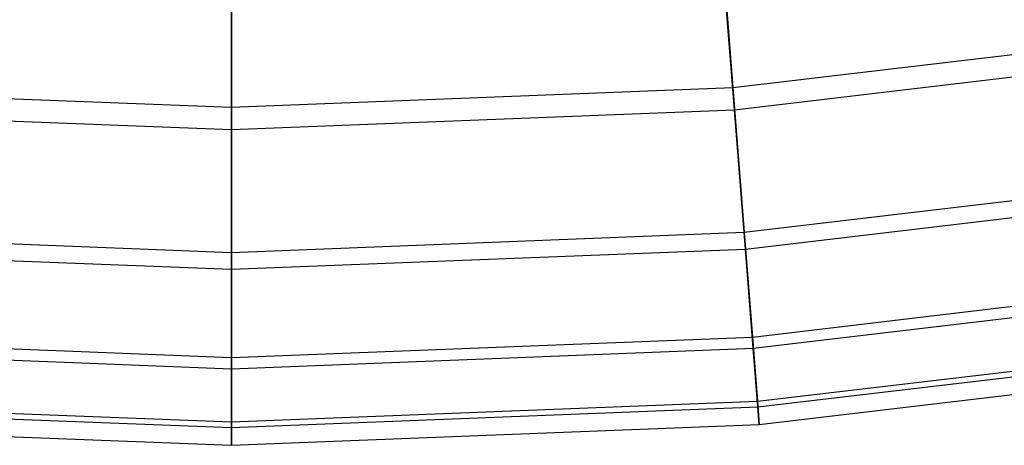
# Model space of a CAD drawing. Extents: x 0.02 to 4.75, y -2.35 to 2.37.
# Tile 22 of 131: x 2.31 to 2.66, y -2.35 to -2.2. Entities that reach past the tile are written whole.
import ezdxf

# ---------------------------------------------------------------- set-up
doc = ezdxf.new("R2010")
doc.units = 0
doc.header["$MEASUREMENT"] = 0
doc.layers.get('0').update_dxf_attribs({"color": 13, "linetype": 'CONTINUOUS'})

# ---------------------------------------------------------------- blocks, each defined once
blk = doc.blocks.new('CTLS_SNOW_BALL_ZWIS_PM_STL')
at = {"color": 0}
for p, q in [((2.55682, -2.16257, 1.9414), (2.5619, -2.22707, 2.11455)), ((2.55682, -2.16257, 1.9414), (2.5619, -2.22707, 2.11455)), ((2.38588, -2.16929, 1.9414), (2.38588, -2.23399, 2.11455)), ((2.38588, -2.16929, 1.9414), (2.38588, -2.23399, 2.11455)), ((2.56251, -2.23487, 3.56962), (2.55758, -2.17223, 3.74345)), ((2.56251, -2.23487, 3.56962), (2.55758, -2.17223, 3.74345)), ((2.38588, -2.24181, 3.56962), (2.38588, -2.17898, 3.74345)), ((2.38588, -2.24181, 3.56962), (2.38588, -2.17898, 3.74345)), ((2.5619, -2.22707, 2.11455), (2.73683, -2.20637, 2.11455)), ((2.5619, -2.22707, 2.11455), (2.73683, -2.20637, 2.11455)), ((2.56251, -2.23487, 3.56962), (2.73805, -2.2141, 3.56962)), ((2.56251, -2.23487, 3.56962), (2.73805, -2.2141, 3.56962)), ((2.20986, -2.22707, 2.11455), (2.38588, -2.23399, 2.11455)), ((2.20986, -2.22707, 2.11455), (2.38588, -2.23399, 2.11455)), ((2.38588, -2.23399, 2.11455), (2.5619, -2.22707, 2.11455)), ((2.38588, -2.23399, 2.11455), (2.5619, -2.22707, 2.11455)), ((2.5619, -2.22707, 2.11455), (2.5659, -2.27788, 2.29223)), ((2.5619, -2.22707, 2.11455), (2.5659, -2.27788, 2.29223)), ((2.20925, -2.23487, 3.56962), (2.38588, -2.24181, 3.56962)), ((2.20925, -2.23487, 3.56962), (2.38588, -2.24181, 3.56962)), ((2.38588, -2.23399, 2.11455), (2.38588, -2.28495, 2.29223)), ((2.38588, -2.23399, 2.11455), (2.38588, -2.28495, 2.29223)), ((2.38588, -2.24181, 3.56962), (2.56251, -2.23487, 3.56962)), ((2.38588, -2.24181, 3.56962), (2.56251, -2.23487, 3.56962)), ((2.56636, -2.28377, 3.3914), (2.56251, -2.23487, 3.56962)), ((2.56636, -2.28377, 3.3914), (2.56251, -2.23487, 3.56962)), ((2.38588, -2.29086, 3.3914), (2.38588, -2.24181, 3.56962)), ((2.38588, -2.29086, 3.3914), (2.38588, -2.24181, 3.56962)), ((2.5659, -2.27788, 2.29223), (2.7448, -2.2567, 2.29223)), ((2.5659, -2.27788, 2.29223), (2.7448, -2.2567, 2.29223)), ((2.56636, -2.28377, 3.3914), (2.74573, -2.26254, 3.3914)), ((2.56636, -2.28377, 3.3914), (2.74573, -2.26254, 3.3914)), ((2.20586, -2.27788, 2.29223), (2.38588, -2.28495, 2.29223)), ((2.20586, -2.27788, 2.29223), (2.38588, -2.28495, 2.29223)), ((2.38588, -2.28495, 2.29223), (2.5659, -2.27788, 2.29223)), ((2.38588, -2.28495, 2.29223), (2.5659, -2.27788, 2.29223)), ((2.5659, -2.27788, 2.29223), (2.56879, -2.31468, 2.47335)), ((2.5659, -2.27788, 2.29223), (2.56879, -2.31468, 2.47335)), ((2.2054, -2.28377, 3.3914), (2.38588, -2.29086, 3.3914)), ((2.2054, -2.28377, 3.3914), (2.38588, -2.29086, 3.3914)), ((2.38588, -2.29086, 3.3914), (2.56636, -2.28377, 3.3914)), ((2.38588, -2.29086, 3.3914), (2.56636, -2.28377, 3.3914)), ((2.38588, -2.28495, 2.29223), (2.38588, -2.32186, 2.47335)), ((2.38588, -2.28495, 2.29223), (2.38588, -2.32186, 2.47335)), ((2.5691, -2.31863, 3.20989), (2.56636, -2.28377, 3.3914)), ((2.5691, -2.31863, 3.20989), (2.56636, -2.28377, 3.3914)), ((2.38588, -2.32583, 3.20989), (2.38588, -2.29086, 3.3914)), ((2.38588, -2.32583, 3.20989), (2.38588, -2.29086, 3.3914)), ((2.56879, -2.31468, 2.47335), (2.75058, -2.29316, 2.47335)), ((2.56879, -2.31468, 2.47335), (2.75058, -2.29316, 2.47335)), ((2.5691, -2.31863, 3.20989), (2.7512, -2.29707, 3.20989)), ((2.5691, -2.31863, 3.20989), (2.7512, -2.29707, 3.20989)), ((2.20297, -2.31468, 2.47335), (2.38588, -2.32186, 2.47335)), ((2.20297, -2.31468, 2.47335), (2.38588, -2.32186, 2.47335)), ((2.38588, -2.32186, 2.47335), (2.56879, -2.31468, 2.47335)), ((2.38588, -2.32186, 2.47335), (2.56879, -2.31468, 2.47335)), ((2.56879, -2.31468, 2.47335), (2.57057, -2.33725, 2.6568)), ((2.56879, -2.31468, 2.47335), (2.57057, -2.33725, 2.6568)), ((2.57057, -2.33725, 2.6568), (2.75412, -2.31552, 2.6568)), ((2.57057, -2.33725, 2.6568), (2.75412, -2.31552, 2.6568)), ((2.20266, -2.31863, 3.20989), (2.38588, -2.32583, 3.20989)), ((2.20266, -2.31863, 3.20989), (2.38588, -2.32583, 3.20989)), ((2.38588, -2.32583, 3.20989), (2.5691, -2.31863, 3.20989)), ((2.38588, -2.32583, 3.20989), (2.5691, -2.31863, 3.20989)), ((2.57072, -2.33923, 3.0262), (2.5691, -2.31863, 3.20989)), ((2.57072, -2.33923, 3.0262), (2.5691, -2.31863, 3.20989)), ((2.57072, -2.33923, 3.0262), (2.75443, -2.31748, 3.0262)), ((2.57072, -2.33923, 3.0262), (2.75443, -2.31748, 3.0262)), ((2.38588, -2.32186, 2.47335), (2.38588, -2.3445, 2.6568)), ((2.38588, -2.32186, 2.47335), (2.38588, -2.3445, 2.6568)), ((2.38588, -2.34649, 3.0262), (2.38588, -2.32583, 3.20989)), ((2.38588, -2.34649, 3.0262), (2.38588, -2.32583, 3.20989)), ((2.57121, -2.34545, 2.84146), (2.7554, -2.32365, 2.84146)), ((2.57121, -2.34545, 2.84146), (2.7554, -2.32365, 2.84146)), ((2.20119, -2.33725, 2.6568), (2.38588, -2.3445, 2.6568)), ((2.20119, -2.33725, 2.6568), (2.38588, -2.3445, 2.6568)), ((2.38588, -2.3445, 2.6568), (2.57057, -2.33725, 2.6568)), ((2.38588, -2.3445, 2.6568), (2.57057, -2.33725, 2.6568)), ((2.57057, -2.33725, 2.6568), (2.57121, -2.34545, 2.84146)), ((2.57057, -2.33725, 2.6568), (2.57121, -2.34545, 2.84146)), ((2.20104, -2.33923, 3.0262), (2.38588, -2.34649, 3.0262)), ((2.20104, -2.33923, 3.0262), (2.38588, -2.34649, 3.0262)), ((2.38588, -2.34649, 3.0262), (2.57072, -2.33923, 3.0262)), ((2.38588, -2.34649, 3.0262), (2.57072, -2.33923, 3.0262)), ((2.57121, -2.34545, 2.84146), (2.57072, -2.33923, 3.0262)), ((2.57121, -2.34545, 2.84146), (2.57072, -2.33923, 3.0262)), ((2.20055, -2.34545, 2.84146), (2.38588, -2.35273, 2.84146)), ((2.20055, -2.34545, 2.84146), (2.38588, -2.35273, 2.84146)), ((2.38588, -2.3445, 2.6568), (2.38588, -2.35273, 2.84146)), ((2.38588, -2.3445, 2.6568), (2.38588, -2.35273, 2.84146)), ((2.38588, -2.35273, 2.84146), (2.57121, -2.34545, 2.84146)), ((2.38588, -2.35273, 2.84146), (2.57121, -2.34545, 2.84146)), ((2.38588, -2.35273, 2.84146), (2.38588, -2.34649, 3.0262)), ((2.38588, -2.35273, 2.84146), (2.38588, -2.34649, 3.0262))]:
    blk.add_line(p, q, dxfattribs=at)

msp = doc.modelspace()

# ---------------------------------------------------------------- block references
at = {"color": 0}
msp.add_blockref('CTLS_SNOW_BALL_ZWIS_PM_STL', (0, 0), dxfattribs=at)

doc.saveas('drawing.dxf')
